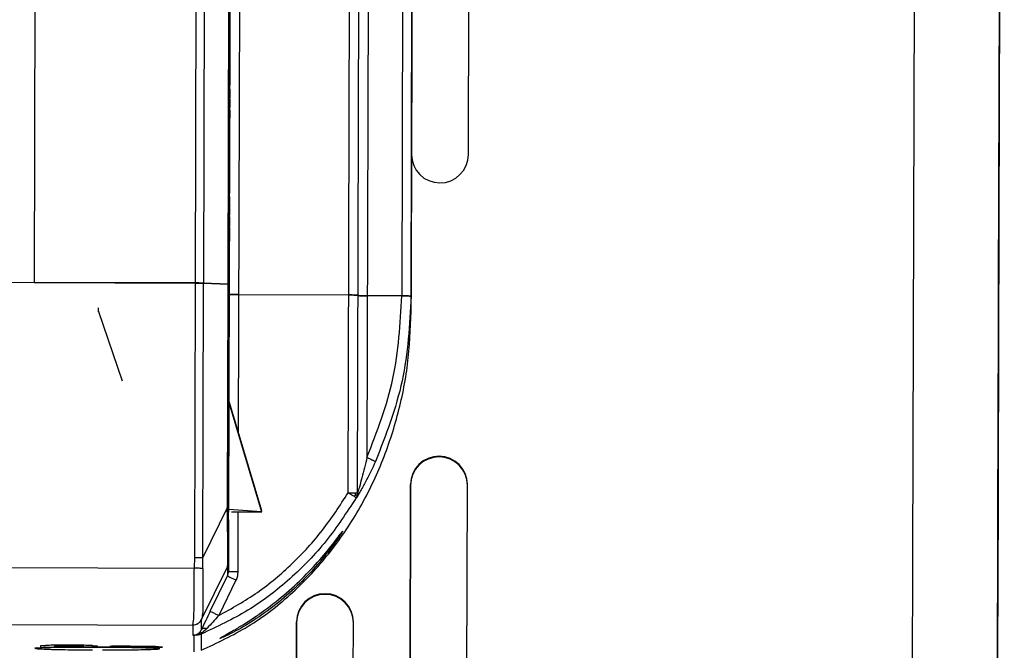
# Model space of a CAD drawing. Header units: millimetres. Extents: x -487 to 230, y -420 to 263.
# Tile 13 of 16: x -6 to 46, y -164 to -131. Entities that reach past the tile are written whole.
import ezdxf

# ---------------------------------------------------------------- set-up
doc = ezdxf.new("R2010")
doc.units = ezdxf.units.MM
doc.header["$PDSIZE"] = -1

msp = doc.modelspace()

# ---------------------------------------------------------------- linework, layer by layer
at = {"color": 7, "linetype": 'Continuous', "lineweight": 25}
for p, q in [((41.385, -33.537), (40.933, -198.491)), ((45.885, -33.654), (45.433, -198.609)), ((45.827, -55.056), (45.442, -195.498)), ((-5.117, -70.798), (-5.319, -144.484)), ((11.255, -155.591), (11.481, -72.934)), ((11.751, -155.604), (11.977, -72.947)), ((5.105, -73.58), (4.91, -144.569)), ((5.175, -73.587), (4.948, -156.385)), ((11.751, -155.622), (11.973, -74.295)), ((12.469, -74.308), (12.251, -153.725)), ((14.261, -80.503), (14.083, -145.191)), ((14.579, -145.204), (14.756, -80.516)), ((3.2, -144.509), (3.348, -90.606)), ((3.773, -90.613), (3.625, -144.516)), ((17.6, -137.726), (17.668, -112.843)), ((5.562, -113.427), (5.455, -152.419)), ((45.581, -144.754), (45.655, -117.761)), ((45.655, -117.831), (45.581, -144.824)), ((45.58, -145.033), (45.654, -118.041)), ((45.654, -118.111), (45.58, -145.103)), ((4.99, -141.116), (5.04, -122.915)), ((14.626, -128.117), (14.592, -140.583)), ((5.02, -130.158), (5.019, -130.702)), ((5.019, -130.617), (5.018, -131.078)), ((5.018, -131.02), (5.019, -130.754)), ((5.018, -130.809), (5.018, -130.886)), ((5.018, -130.844), (5.018, -130.818)), ((5.018, -130.886), (5.018, -131.027)), ((5.018, -130.939), (5.018, -130.988)), ((5.019, -130.754), (5.019, -130.611)), ((5.019, -130.672), (5.019, -130.665)), ((5.017, -131.221), (5.015, -132.206)), ((5.016, -131.644), (5.017, -131.236)), ((5.017, -131.366), (5.016, -131.614)), ((5.016, -131.608), (5.017, -131.368)), ((5.017, -131.378), (5.018, -130.951)), ((5.018, -130.972), (5.017, -131.509)), ((5.018, -131.004), (5.017, -131.418)), ((5.017, -131.223), (5.018, -131.137)), ((5.018, -131.137), (5.017, -131.415)), ((5.017, -131.22), (5.018, -131.147)), ((5.018, -131.154), (5.017, -131.407)), ((5.017, -131.408), (5.017, -131.159)), ((5.017, -131.191), (5.017, -131.385)), ((5.017, -131.242), (5.017, -131.194)), ((5.017, -131.269), (5.017, -131.198)), ((5.017, -131.226), (5.017, -131.384)), ((5.017, -131.416), (5.017, -131.339)), ((5.017, -131.407), (5.017, -131.416)), ((5.018, -130.951), (5.018, -131.004)), ((5.015, -131.943), (5.014, -132.589)), ((5.014, -132.289), (5.015, -131.954)), ((5.015, -131.901), (5.017, -131.468)), ((5.017, -131.506), (5.015, -131.907)), ((5.016, -131.545), (5.015, -131.91)), ((5.016, -131.64), (5.015, -132.194)), ((5.015, -132.237), (5.016, -131.765)), ((5.017, -131.475), (5.016, -131.72)), ((5.016, -131.725), (5.017, -131.499)), ((5.016, -131.608), (5.016, -131.537)), ((5.016, -131.727), (5.016, -131.713)), ((5.014, -132.411), (5.01, -134.057)), ((5.013, -132.89), (5.015, -132.139)), ((5.013, -132.674), (5.014, -132.32)), ((5.013, -132.776), (5.014, -132.397)), ((5.015, -132.189), (5.014, -132.314)), ((5.014, -132.414), (5.014, -132.372)), ((5.014, -132.386), (5.014, -132.577)), ((5.014, -132.432), (5.014, -132.411)), ((5.015, -132.175), (5.015, -132.233)), ((5.013, -132.685), (5.013, -132.707)), ((5.013, -132.716), (5.013, -132.711)), ((5.012, -133.061), (5.01, -133.707)), ((5.01, -134.009), (5.012, -133.258)), ((5.01, -133.895), (5.011, -133.516)), ((5.011, -133.407), (5.012, -133.058)), ((5.011, -133.621), (5.012, -133.267)), ((5.012, -133.274), (5.011, -133.432)), ((5.011, -133.362), (5.012, -133.319)), ((5.011, -133.505), (5.011, -133.696)), ((5.011, -133.51), (5.011, -133.531)), ((5.01, -133.972), (5.01, -134.05)), ((5.008, -134.694), (5.009, -134.267)), ((5.009, -134.273), (5.008, -134.568)), ((5.008, -134.5), (5.008, -134.453)), ((5.008, -134.453), (5.008, -134.731)), ((5.008, -134.724), (5.008, -134.475)), ((5.008, -134.481), (5.008, -134.475)), ((5.008, -134.726), (5.008, -134.5)), ((5.008, -134.507), (5.008, -134.701)), ((45.535, -161.389), (45.609, -134.396)), ((45.609, -134.466), (45.535, -161.459)), ((45.536, -161.109), (45.61, -134.117)), ((45.61, -134.186), (45.536, -161.179)), ((5.006, -135.217), (5.008, -134.784)), ((5.007, -134.822), (5.006, -135.223)), ((5.007, -134.861), (5.006, -135.226)), ((5.008, -134.791), (5.007, -135.041)), ((5.007, -135.008), (5.007, -134.815)), ((5.007, -135.043), (5.007, -134.853)), ((5.008, -134.661), (5.008, -134.734)), ((5.006, -135.387), (5.005, -135.808)), ((5.005, -135.903), (5.005, -135.586)), ((5.006, -135.399), (5.006, -135.385)), ((5.003, -136.407), (5.004, -135.973)), ((5.004, -136.025), (5.003, -136.284)), ((5.004, -136.148), (5.005, -135.903)), ((5.005, -135.655), (5.005, -135.701)), ((5.003, -136.284), (5.002, -136.641)), ((5.002, -136.737), (5.003, -136.402)), ((5.002, -136.809), (5.003, -136.407)), ((5.003, -136.5), (5.003, -136.556)), ((5.004, -136.226), (5.004, -136.17)), ((4.999, -137.896), (5.002, -136.942)), ((5.002, -136.859), (5.001, -137.163)), ((5.002, -136.963), (5.002, -136.737)), ((4.999, -137.888), (5, -137.479)), ((5, -137.485), (4.999, -137.946)), ((4.999, -137.865), (5, -137.686)), ((5, -137.687), (4.999, -137.895)), ((5, -137.677), (5, -137.687)), ((4.997, -138.476), (4.999, -138.014)), ((4.999, -138.073), (4.997, -138.481)), ((4.998, -138.107), (5, -137.723)), ((4.999, -138.022), (4.998, -138.275)), ((4.999, -138.058), (4.998, -138.118)), ((4.998, -138.207), (4.999, -138.065)), ((4.998, -138.284), (4.998, -138.207)), ((4.999, -137.777), (5, -137.712)), ((4.997, -138.502), (4.997, -138.518)), ((4.997, -138.581), (4.997, -138.641)), ((4.997, -138.641), (4.997, -138.624)), ((4.998, -138.218), (4.998, -138.235)), ((4.998, -138.235), (4.998, -138.302)), ((4.998, -138.356), (4.998, -138.34)), ((4.995, -139.317), (4.997, -138.809)), ((4.996, -139.174), (4.997, -138.765)), ((4.997, -138.771), (4.996, -139.067)), ((4.996, -138.972), (4.996, -138.963)), ((4.996, -138.963), (4.996, -139.04)), ((4.996, -139.151), (4.996, -138.972)), ((4.996, -139.04), (4.996, -139.181)), ((4.993, -140.04), (4.994, -139.616)), ((4.995, -139.294), (4.994, -139.719)), ((4.994, -139.715), (4.995, -139.301)), ((4.995, -139.308), (4.994, -139.561)), ((4.995, -139.431), (4.994, -139.768)), ((4.994, -139.57), (4.995, -139.493)), ((4.994, -139.561), (4.994, -139.57)), ((4.994, -139.768), (4.994, -139.715)), ((4.995, -139.493), (4.995, -139.423)), ((4.99, -141.04), (4.992, -140.293)), ((4.992, -140.443), (4.993, -140.094)), ((4.993, -140.274), (4.992, -140.481)), ((4.993, -140.097), (4.993, -140.233)), ((4.989, -141.362), (4.992, -140.532)), ((4.992, -140.383), (4.991, -140.743)), ((4.992, -140.54), (4.991, -140.731)), ((4.991, -140.93), (4.992, -140.551)), ((4.991, -140.883), (4.991, -140.648)), ((4.991, -140.815), (4.991, -140.905)), ((4.992, -140.343), (4.992, -140.468)), ((14.592, -140.583), (14.591, -141.018)), ((4.99, -141.114), (4.989, -141.384)), ((14.591, -141.018), (14.579, -145.203)), ((4.988, -141.775), (4.989, -141.421)), ((4.988, -141.818), (4.988, -141.812)), ((4.989, -141.708), (4.989, -141.372)), ((4.989, -141.444), (4.989, -141.44)), ((4.989, -141.587), (4.989, -141.601)), ((4.989, -141.664), (4.989, -141.724)), ((4.989, -141.724), (4.989, -141.708)), ((4.981, -144.535), (4.987, -142.125)), ((4.986, -142.549), (4.987, -142.139)), ((3.198, -144.507), (-7.036, -144.479)), ((-5.319, -144.484), (3.2, -144.509)), ((3.158, -158.998), (3.198, -144.507)), ((3.587, -159.001), (3.627, -144.514)), ((3.625, -144.516), (4.91, -144.569)), ((4.909, -144.567), (3.627, -144.514)), ((4.909, -144.567), (4.877, -156.383)), ((4.979, -145.11), (4.981, -144.574)), ((4.979, -145.11), (4.967, -149.623)), ((5.475, -145.123), (11.284, -145.141)), ((11.779, -145.172), (11.779, -145.154)), ((14.083, -145.191), (12.275, -145.185)), ((14.577, -146.017), (14.579, -145.204)), ((14.538, -146.021), (14.577, -146.017)), ((4.967, -149.623), (4.966, -149.941)), ((4.965, -150.315), (4.966, -149.916)), ((4.964, -150.775), (4.964, -150.622)), ((4.963, -150.879), (4.948, -156.473)), ((4.96, -156.474), (4.975, -150.881)), ((4.963, -150.879), (4.975, -150.881)), ((4.973, -150.806), (6.683, -156.525)), ((4.975, -150.881), (6.683, -156.592)), ((45.494, -176.375), (45.564, -151.032)), ((45.563, -151.102), (45.494, -176.445)), ((45.495, -176.095), (45.564, -150.752)), ((45.564, -150.822), (45.495, -176.165)), ((16.056, -153.688), (16.056, -153.653)), ((14.552, -155.149), (14.517, -168.035)), ((14.517, -168.035), (14.552, -155.184)), ((14.552, -155.184), (14.552, -155.149)), ((17.517, -168.043), (17.552, -155.157)), ((17.552, -155.192), (17.552, -155.157)), ((11.663, -155.709), (11.556, -155.774)), ((11.732, -155.736), (11.68, -155.858)), ((11.68, -155.877), (11.68, -155.858)), ((11.751, -155.604), (11.732, -155.736)), ((11.751, -155.622), (11.751, -155.604)), ((4.877, -156.383), (3.587, -159.001)), ((4.948, -156.473), (4.949, -156.321)), ((4.947, -157.014), (4.948, -156.614)), ((4.96, -156.474), (4.948, -156.473)), ((6.683, -156.592), (4.96, -156.474)), ((5.098, -156.589), (6.698, -156.593)), ((5.443, -156.59), (5.435, -159.764)), ((6.698, -156.593), (6.683, -156.525)), ((6.683, -156.592), (6.698, -156.593)), ((4.946, -157.321), (4.939, -159.751)), ((4.945, -157.639), (4.946, -157.321)), ((4.946, -157.321), (4.945, -157.639)), ((3.141, -159.561), (3.158, -158.998)), ((3.582, -159.588), (3.587, -159.001)), ((3.515, -162.282), (4.891, -159.492)), ((4.891, -159.492), (4.889, -159.967)), ((4.939, -159.751), (4.94, -159.276)), ((-7.062, -159.533), (3.141, -159.561)), ((3.98, -161.847), (4.889, -159.967)), ((5.335, -160.197), (4.425, -162.076)), ((10.036, -160.952), (10.036, -160.917)), ((-6.997, -162.55), (3.059, -162.578)), ((3.059, -162.578), (3.058, -163.112)), ((3.059, -162.578), (3.064, -162.561)), ((3.51, -162.824), (3.511, -162.296)), ((3.511, -162.296), (3.515, -162.282)), ((8.532, -162.412), (8.507, -171.482)), ((8.507, -171.482), (8.532, -162.447)), ((8.532, -162.447), (8.532, -162.412)), ((11.507, -171.49), (11.532, -162.421)), ((11.532, -162.456), (11.532, -162.421)), ((3.121, -163.116), (3.119, -163.98)), ((3.255, -163.111), (3.497, -163.052)), ((3.497, -163.052), (3.494, -163.909)), ((-4.722, -163.68), (-4.972, -163.679)), ((-4.972, -163.679), (-4.972, -163.719)), ((-4.721, -163.661), (-4.722, -163.68)), ((-4.222, -163.681), (-4.221, -163.662)), ((-4.221, -163.662), (-4.164, -163.656)), ((-2.779, -163.66), (-2.721, -163.666)), ((-2.721, -163.666), (-2.722, -163.685)), ((-2.222, -163.686), (-2.221, -163.668)), ((-5.14, -163.781), (-5.272, -163.802)), ((-2.722, -163.685), (-4.222, -163.681)), ((-1.972, -163.687), (-2.222, -163.686)), ((-1.972, -163.727), (-1.972, -163.687)), ((-1.225, -163.688), (-1.317, -163.709)), ((-1.317, -163.709), (0.467, -163.729)), ((0.467, -163.729), (0.309, -163.735)), ((0.309, -163.735), (1.467, -163.736)), ((1.095, -163.707), (0.937, -163.713)), ((1.467, -163.736), (1.095, -163.707)), ((1.191, -163.799), (1.245, -163.805))]:
    msp.add_line(p, q, dxfattribs=at)
at = {"color": 7, "linetype": 'Continuous'}
for q in [(-1.923, -145.827), (-0.677, -149.668)]:
    msp.add_line((-1.923, -146.008), q, dxfattribs=at)
at = {"color": 7, "linetype": 'Continuous', "lineweight": 25, "flags": 128}
for points in [[(45.609, -134.396), (45.611, -133.825), (45.612, -133.346), (45.613, -133.033), (45.613, -132.932), (45.613, -133.059), (45.612, -133.396), (45.611, -133.89), (45.609, -134.466)], [(45.61, -134.117), (45.611, -133.545), (45.613, -133.066), (45.614, -132.753), (45.614, -132.652), (45.614, -132.779), (45.613, -133.116), (45.611, -133.61), (45.61, -134.186)], [(45.581, -144.824), (45.579, -145.395), (45.578, -145.874), (45.577, -146.187), (45.577, -146.288), (45.577, -146.161), (45.578, -145.824), (45.579, -145.33), (45.581, -144.754)], [(45.58, -145.103), (45.578, -145.675), (45.577, -146.154), (45.576, -146.467), (45.576, -146.568), (45.576, -146.441), (45.577, -146.104), (45.578, -145.61), (45.58, -145.033)], [(45.564, -151.032), (45.565, -150.461), (45.566, -149.982), (45.567, -149.668), (45.568, -149.567), (45.567, -149.695), (45.566, -150.031), (45.565, -150.525), (45.563, -151.102)], [(45.564, -150.752), (45.566, -150.181), (45.567, -149.702), (45.568, -149.388), (45.568, -149.287), (45.568, -149.415), (45.567, -149.751), (45.566, -150.245), (45.564, -150.822)], [(45.535, -161.459), (45.533, -162.03), (45.532, -162.509), (45.531, -162.823), (45.531, -162.924), (45.531, -162.796), (45.532, -162.46), (45.534, -161.966), (45.535, -161.389)], [(45.536, -161.179), (45.534, -161.75), (45.533, -162.229), (45.532, -162.543), (45.532, -162.644), (45.532, -162.516), (45.533, -162.18), (45.534, -161.686), (45.536, -161.109)]]:
    msp.add_lwpolyline(points, dxfattribs=at)
at = {"color": 7, "linetype": 'Continuous', "lineweight": 25}
for centre, start, end in [((16.1, -137.722), 179.8556, 359.8305), ((16.052, -155.153), 89.8352, 179.8352), ((16.052, -155.188), 89.8352, 179.8352), ((16.052, -155.153), 359.8508, 89.8508), ((16.052, -155.188), 359.8508, 89.8508), ((10.032, -162.417), 89.8352, 179.8352), ((10.032, -162.452), 89.8352, 179.8352), ((10.032, -162.417), 359.8508, 89.8508), ((10.032, -162.452), 359.8508, 89.8508)]:
    msp.add_arc(centre, 1.5, start, end, dxfattribs=at)
for points, knots in [([(5.002, -136.974), (5.001, -137.01), (5.001, -137.079), (5.001, -137.247), (5, -137.387), (5, -137.476), (5, -137.485), (5, -137.486)], [0, 0, 0, 0, 0.308153, 0.604635, 0.960243, 0.993731, 1, 1, 1, 1]), ([(4.998, -138.309), (4.998, -138.331), (4.998, -138.374), (4.997, -138.54), (4.997, -138.66), (4.996, -138.816), (4.996, -138.852)], [0, 0, 0, 0, 0.106099, 0.209585, 0.816948, 1, 1, 1, 1]), ([(4.996, -139.129), (4.996, -139.061), (4.996, -138.913), (4.997, -138.723), (4.997, -138.605), (4.997, -138.562)], [0, 0, 0, 0, 0.353618, 0.761753, 1, 1, 1, 1]), ([(4.998, -138.329), (4.998, -138.337), (4.998, -138.35), (4.998, -138.363), (4.998, -138.367), (4.998, -138.367), (4.998, -138.367), (4.998, -138.367), (4.998, -138.367), (4.998, -138.364), (4.998, -138.355), (4.998, -138.345), (4.998, -138.339)], [0, 0, 0, 0, 0.335855, 0.526468, 0.542267, 0.548917, 0.555263, 0.56181, 0.569019, 0.586672, 0.718247, 1, 1, 1, 1]), ([(4.993, -140.244), (4.993, -140.179), (4.993, -140.046), (4.994, -139.877), (4.994, -139.769), (4.994, -139.731)], [0, 0, 0, 0, 0.379061, 0.777666, 1, 1, 1, 1]), ([(4.993, -139.95), (4.993, -140), (4.993, -140.053), (4.993, -140.104), (4.993, -140.108), (4.993, -140.108)], [0, 0, 0, 0, 0.937775, 0.995989, 1, 1, 1, 1]), ([(4.993, -140.221), (4.993, -140.208), (4.993, -140.173), (4.993, -140.127), (4.993, -140.09), (4.993, -140.077), (4.993, -140.075), (4.993, -140.075)], [0, 0, 0, 0, 0.250017, 0.69822, 0.944913, 0.991045, 1, 1, 1, 1]), ([(4.991, -140.852), (4.991, -140.873), (4.991, -140.904), (4.991, -140.924), (4.991, -140.925), (4.991, -140.921), (4.991, -140.912), (4.991, -140.886), (4.991, -140.802), (4.991, -140.721), (4.991, -140.659)], [0, 0, 0, 0, 0.2004212, 0.2922913, 0.3301606, 0.3656373, 0.4030375, 0.4472114, 0.5758599, 1, 1, 1, 1]), ([(4.991, -140.712), (4.991, -140.734), (4.991, -140.785), (4.991, -140.828), (4.991, -140.852)], [0, 0, 0, 0, 0.434757, 1, 1, 1, 1]), ([(4.99, -141.012), (4.99, -141.187), (4.989, -141.402), (4.989, -141.493), (4.989, -141.509)], [0, 0, 0, 0, 0.815684, 1, 1, 1, 1]), ([(4.989, -141.554), (4.989, -141.554), (4.989, -141.554), (4.989, -141.553), (4.989, -141.552), (4.989, -141.549), (4.989, -141.543), (4.989, -141.529), (4.989, -141.518), (4.989, -141.488), (4.989, -141.455), (4.989, -141.406), (4.989, -141.38), (4.989, -141.367), (4.989, -141.363), (4.989, -141.362), (4.989, -141.362)], [0, 0, 0, 0, 0.0091, 0.017185, 0.025329, 0.034587, 0.059021, 0.117621, 0.211926, 0.23269, 0.608931, 0.801344, 0.941685, 0.981096, 0.993111, 1, 1, 1, 1]), ([(3.627, -144.514), (3.6, -144.513), (3.547, -144.511), (3.437, -144.509), (3.319, -144.508), (3.238, -144.507), (3.198, -144.507)], [0, 0, 0, 0, 0.268467, 0.524627, 0.768474, 1, 1, 1, 1]), ([(12.251, -153.725), (12.782, -152.352), (13.845, -149.604), (14.004, -146.662), (14.083, -145.191)], [0, 0, 0, 0, 0.499836, 1, 1, 1, 1]), ([(14.579, -145.204), (14.498, -146.71), (14.335, -149.722), (13.247, -152.536), (12.702, -153.944)], [0, 0, 0, 0, 0.499921, 1, 1, 1, 1]), ([(14.579, -145.204), (14.571, -145.202), (14.556, -145.199), (14.443, -145.195), (14.279, -145.192), (14.149, -145.191), (14.083, -145.191)], [0, 0, 0, 0, 0.250598, 0.499785, 0.749187, 1, 1, 1, 1]), ([(3.494, -163.909), (4.339, -163.516), (6.029, -162.73), (8.25, -161.012), (10.178, -158.988), (11.77, -156.689), (13.018, -154.188), (13.907, -151.542), (14.467, -148.803), (14.54, -146.945), (14.577, -146.017)], [0, 0, 0, 0, 0.125058, 0.250139, 0.375143, 0.500168, 0.625129, 0.750108, 0.87505, 1, 1, 1, 1]), ([(4.964, -150.775), (4.964, -150.781), (4.964, -150.794), (4.964, -150.829), (4.964, -150.858), (4.963, -150.879)], [0, 0, 0, 0, 0.216031, 0.448089, 1, 1, 1, 1]), ([(4.964, -150.775), (4.964, -150.777), (4.965, -150.781), (4.97, -150.797), (4.973, -150.806)], [0, 0, 0, 0, 0.450867, 1, 1, 1, 1]), ([(4.973, -150.806), (4.972, -150.804), (4.971, -150.8), (4.97, -150.799), (4.969, -150.801), (4.969, -150.806), (4.969, -150.812), (4.97, -150.823), (4.972, -150.847), (4.974, -150.867), (4.975, -150.881)], [0, 0, 0, 0, 0.14815, 0.265236, 0.359253, 0.402262, 0.445539, 0.541494, 0.661684, 1, 1, 1, 1]), ([(12.251, -153.725), (12.165, -154.086), (12.038, -154.621), (11.869, -155.228), (11.787, -155.503), (11.759, -155.597), (11.751, -155.62), (11.751, -155.622), (11.751, -155.622)], [0, 0, 0, 0, 0.522798, 0.775545, 0.914412, 0.961613, 0.981452, 1, 1, 1, 1]), ([(12.251, -153.725), (12.308, -153.751), (12.396, -153.791), (12.501, -153.841), (12.573, -153.875), (12.631, -153.904), (12.687, -153.932), (12.696, -153.939), (12.702, -153.944)], [0, 0, 0, 0, 0.239566, 0.368431, 0.5, 0.631569, 0.760433, 1, 1, 1, 1]), ([(12.702, -153.944), (12.525, -154.317), (12.255, -154.885), (11.914, -155.492), (11.762, -155.749), (11.693, -155.86), (11.684, -155.871), (11.68, -155.877)], [0, 0, 0, 0, 0.473315, 0.7186, 0.850499, 0.922318, 1, 1, 1, 1]), ([(11.68, -155.858), (11.175, -156.632), (10.163, -158.179), (8.225, -160.174), (6.018, -161.881), (4.337, -162.661), (3.497, -163.052)], [0, 0, 0, 0, 0.249696, 0.499584, 0.749689, 1, 1, 1, 1]), ([(4.425, -162.076), (5.12, -161.688), (6.509, -160.912), (8.335, -159.361), (9.956, -157.598), (10.822, -156.26), (11.255, -155.591)], [0, 0, 0, 0, 0.249655, 0.499523, 0.749651, 1, 1, 1, 1]), ([(11.556, -155.774), (11.534, -155.761), (11.491, -155.734), (11.414, -155.686), (11.335, -155.638), (11.281, -155.606), (11.255, -155.591)], [0, 0, 0, 0, 0.26259, 0.51978, 0.766805, 1, 1, 1, 1]), ([(11.68, -155.858), (11.679, -155.857), (11.676, -155.853), (11.652, -155.837), (11.614, -155.811), (11.576, -155.787), (11.556, -155.774)], [0, 0, 0, 0, 0.233195, 0.48022, 0.73741, 1, 1, 1, 1]), ([(11.663, -155.709), (11.655, -155.691), (11.641, -155.655), (11.617, -155.615), (11.606, -155.595)], [0, 0, 0, 0, 0.50237, 1, 1, 1, 1]), ([(11.732, -155.736), (11.729, -155.734), (11.723, -155.729), (11.683, -155.716), (11.663, -155.709)], [0, 0, 0, 0, 0.499421, 1, 1, 1, 1]), ([(4.891, -159.492), (4.897, -159.433), (4.906, -159.348), (4.91, -158.927), (4.908, -158.412), (4.899, -157.545), (4.885, -156.793), (4.877, -156.383)], [0, 0, 0, 0, 0.2615132, 0.381846, 0.5019176, 0.7291238, 1, 1, 1, 1]), ([(4.94, -159.276), (4.941, -159.238), (4.941, -159.181), (4.942, -158.809), (4.943, -158.428), (4.944, -157.964), (4.946, -157.285), (4.947, -156.743), (4.948, -156.385)], [0, 0, 0, 0, 0.249041, 0.373201, 0.497221, 0.616852, 0.747369, 1, 1, 1, 1]), ([(10.972, -157.621), (10.954, -157.653), (10.918, -157.716), (10.595, -158.19), (9.998, -158.982), (9.087, -160.015), (8.024, -161.032), (6.85, -161.961), (5.863, -162.594), (5.197, -162.96), (4.8, -163.157), (4.531, -163.274), (4.497, -163.279), (4.479, -163.282)], [0, 0, 0, 0, 0.062611, 0.125179, 0.249582, 0.374073, 0.498691, 0.623509, 0.748469, 0.811321, 0.874211, 0.937108, 1, 1, 1, 1]), ([(4.479, -163.282), (4.497, -163.267), (4.531, -163.239), (4.8, -163.089), (5.197, -162.865), (5.864, -162.468), (6.851, -161.814), (8.025, -160.88), (9.088, -159.877), (9.999, -158.871), (10.595, -158.115), (10.918, -157.681), (10.954, -157.641), (10.972, -157.621)], [0, 0, 0, 0, 0.062891, 0.1257816, 0.1886701, 0.2515265, 0.3764861, 0.5013053, 0.6259275, 0.7504209, 0.8748247, 0.9373917, 1, 1, 1, 1]), ([(3.064, -162.561), (3.079, -162.483), (3.11, -162.326), (3.136, -161.622), (3.118, -160.671), (3.133, -159.933), (3.141, -159.561)], [0, 0, 0, 0, 0.249699, 0.498255, 0.747733, 1, 1, 1, 1]), ([(3.582, -159.588), (3.558, -159.586), (3.509, -159.583), (3.401, -159.577), (3.275, -159.569), (3.185, -159.564), (3.141, -159.561)], [0, 0, 0, 0, 0.245375, 0.5, 0.754625, 1, 1, 1, 1]), ([(3.582, -159.588), (3.58, -159.913), (3.577, -160.568), (3.606, -161.405), (3.578, -162.041), (3.536, -162.202), (3.515, -162.282)], [0, 0, 0, 0, 0.24757, 0.498136, 0.749658, 1, 1, 1, 1]), ([(5.435, -159.764), (5.43, -159.839), (5.422, -159.989), (5.364, -160.127), (5.335, -160.197)], [0, 0, 0, 0, 0.499997, 1, 1, 1, 1]), ([(3.98, -161.847), (3.899, -162.014), (3.734, -162.354), (3.585, -162.666), (3.51, -162.824)], [0, 0, 0, 0, 0.492182, 1, 1, 1, 1]), ([(4.425, -162.076), (4.321, -162.19), (4.116, -162.414), (3.918, -162.631), (3.821, -162.737)], [0, 0, 0, 0, 0.508549, 1, 1, 1, 1]), ([(3.064, -162.561), (3.11, -162.558), (3.203, -162.551), (3.334, -162.492), (3.445, -162.402), (3.492, -162.321), (3.515, -162.282)], [0, 0, 0, 0, 0.244993, 0.5, 0.755007, 1, 1, 1, 1]), ([(3.058, -163.112), (3.082, -163.112), (3.122, -163.112), (3.18, -163.101), (3.222, -163.089), (3.247, -163.079), (3.271, -163.069), (3.3, -163.054), (3.367, -163.012), (3.427, -162.955), (3.48, -162.882), (3.502, -162.84), (3.51, -162.824)], [0, 0, 0, 0, 0.141865, 0.237521, 0.289919, 0.314724, 0.339821, 0.389487, 0.451111, 0.717065, 0.897485, 1, 1, 1, 1]), ([(3.058, -163.112), (3.073, -163.113), (3.091, -163.114), (3.112, -163.115), (3.119, -163.116), (3.121, -163.116)], [0, 0, 0, 0, 0.693252, 0.89493, 1, 1, 1, 1]), ([(3.255, -163.111), (3.229, -163.113), (3.174, -163.118), (3.139, -163.116), (3.121, -163.116)], [0, 0, 0, 0, 0.4708147, 1, 1, 1, 1]), ([(3.821, -162.737), (3.744, -162.809), (3.626, -162.92), (3.43, -163.036), (3.315, -163.085), (3.255, -163.111)], [0, 0, 0, 0, 0.47194, 0.725436, 1, 1, 1, 1]), ([(3.51, -162.824), (3.522, -162.807), (3.547, -162.771), (3.619, -162.74), (3.711, -162.726), (3.784, -162.733), (3.821, -162.737)], [0, 0, 0, 0, 0.245888, 0.5, 0.754112, 1, 1, 1, 1]), ([(-5.272, -163.802), (-5.246, -163.81), (-5.187, -163.826), (-4.741, -163.847), (-4.145, -163.864), (-3.526, -163.876), (-2.87, -163.884), (-2.422, -163.886), (-2.238, -163.887)], [0, 0, 0, 0, 0.190536, 0.431548, 0.572589, 0.72557, 0.887692, 1, 1, 1, 1]), ([(-5.188, -163.787), (-5.188, -163.787), (-5.188, -163.787), (-5.138, -163.78), (-5.039, -163.776), (-4.999, -163.774)], [0, 0, 0, 0, 0.1355765, 0.6449996, 1, 1, 1, 1]), ([(0.976, -163.787), (0.886, -163.782), (0.705, -163.772), (0.195, -163.758), (-0.416, -163.747), (-1.16, -163.738), (-1.972, -163.733), (-2.784, -163.734), (-3.527, -163.738), (-4.14, -163.747), (-4.686, -163.758), (-4.887, -163.769), (-4.999, -163.775)], [0, 0, 0, 0, 0.089946, 0.180144, 0.277978, 0.381658, 0.488529, 0.595399, 0.699079, 0.796913, 0.887112, 1, 1, 1, 1]), ([(-4.999, -163.774), (-4.944, -163.771), (-4.783, -163.762), (-4.276, -163.749), (-3.514, -163.738), (-2.706, -163.733), (-2.18, -163.734), (-1.972, -163.734)], [0, 0, 0, 0, 0.121091, 0.354488, 0.596623, 0.840367, 1, 1, 1, 1]), ([(-1.972, -163.734), (-1.806, -163.735), (-1.324, -163.737), (-0.543, -163.745), (0.247, -163.759), (0.779, -163.774), (0.933, -163.784), (0.976, -163.787)], [0, 0, 0, 0, 0.1329102, 0.3879838, 0.6435418, 0.8985755, 1, 1, 1, 1]), ([(-1.706, -163.888), (-1.522, -163.888), (-1.074, -163.889), (-0.419, -163.884), (0.201, -163.876), (0.797, -163.863), (1.243, -163.844), (1.302, -163.827), (1.328, -163.82)], [0, 0, 0, 0, 0.112316, 0.274436, 0.427416, 0.568456, 0.809465, 1, 1, 1, 1]), ([(1.328, -163.82), (1.315, -163.813), (1.296, -163.801), (1.058, -163.791), (0.976, -163.787)], [0, 0, 0, 0, 0.654985, 1, 1, 1, 1])]:
    msp.add_open_spline(points, degree=3, knots=knots, dxfattribs=at)
for points in [[(4.997, -138.809), (4.997, -138.811), (4.997, -138.815), (4.996, -138.842), (4.996, -138.88), (4.996, -138.91), (4.996, -138.925)], [(4.993, -140.274), (4.993, -140.269), (4.993, -140.259), (4.993, -140.234), (4.993, -140.204), (4.993, -140.171), (4.993, -140.138), (4.993, -140.108), (4.993, -140.084), (4.993, -140.075), (4.993, -140.071)], [(4.987, -142.139), (4.987, -142.121), (4.988, -142.084), (4.988, -141.845), (4.989, -141.51), (4.99, -141.247), (4.99, -141.116)], [(4.989, -141.384), (4.989, -141.387), (4.989, -141.391), (4.989, -141.39), (4.989, -141.383), (4.989, -141.369), (4.99, -141.35), (4.99, -141.327), (4.99, -141.302), (4.99, -141.283), (4.99, -141.274)], [(4.99, -141.009), (4.99, -141.021), (4.99, -141.044), (4.99, -141.075), (4.99, -141.1), (4.99, -141.109), (4.99, -141.114)], [(4.989, -141.573), (4.989, -141.703), (4.988, -141.965), (4.987, -142.29), (4.986, -142.513), (4.986, -142.537), (4.986, -142.549)], [(3.2, -144.509), (3.243, -144.509), (3.328, -144.509), (3.447, -144.511), (3.551, -144.513), (3.6, -144.515), (3.625, -144.516)], [(4.981, -144.574), (4.978, -144.573), (4.971, -144.57), (4.93, -144.568), (4.909, -144.567)], [(4.979, -145.11), (4.987, -145.112), (5.002, -145.115), (5.116, -145.119), (5.28, -145.122), (5.41, -145.123), (5.475, -145.123)], [(5.475, -145.123), (5.41, -145.123), (5.28, -145.122), (5.116, -145.119), (5.002, -145.115), (4.987, -145.112), (4.979, -145.11)], [(11.779, -145.154), (11.772, -145.152), (11.757, -145.149), (11.643, -145.145), (11.479, -145.142), (11.349, -145.141), (11.284, -145.141)], [(11.284, -145.141), (11.349, -145.141), (11.479, -145.142), (11.643, -145.145), (11.757, -145.149), (11.772, -145.152), (11.779, -145.154)], [(11.779, -145.172), (11.787, -145.174), (11.801, -145.177), (11.916, -145.181), (12.08, -145.184), (12.21, -145.185), (12.275, -145.185)], [(12.275, -145.185), (12.21, -145.185), (12.08, -145.184), (11.916, -145.181), (11.801, -145.177), (11.787, -145.174), (11.779, -145.172)], [(14.083, -145.191), (14.149, -145.191), (14.279, -145.192), (14.442, -145.195), (14.557, -145.199), (14.572, -145.202), (14.579, -145.204)], [(4.967, -149.623), (4.967, -149.626), (4.967, -149.633), (4.967, -149.7), (4.966, -149.798), (4.966, -149.876), (4.966, -149.916)], [(4.965, -150.315), (4.965, -150.355), (4.965, -150.434), (4.964, -150.534), (4.964, -150.606), (4.964, -150.617), (4.964, -150.622)], [(11.255, -155.591), (11.288, -155.591), (11.353, -155.591), (11.446, -155.592), (11.533, -155.593), (11.581, -155.595), (11.606, -155.595)], [(11.606, -155.595), (11.627, -155.596), (11.671, -155.597), (11.716, -155.599), (11.745, -155.601), (11.749, -155.603), (11.751, -155.604)], [(11.68, -155.877), (11.7, -155.837), (11.741, -155.757), (11.747, -155.667), (11.751, -155.622)], [(4.877, -156.383), (4.898, -156.383), (4.939, -156.384), (4.945, -156.385), (4.948, -156.385)], [(4.949, -156.321), (4.949, -156.324), (4.949, -156.332), (4.948, -156.399), (4.948, -156.496), (4.948, -156.575), (4.948, -156.614)], [(4.947, -157.014), (4.947, -157.053), (4.946, -157.132), (4.946, -157.233), (4.946, -157.304), (4.946, -157.315), (4.946, -157.321)], [(3.158, -158.998), (3.201, -158.998), (3.287, -158.999), (3.407, -158.999), (3.512, -159), (3.562, -159.001), (3.587, -159.001)], [(4.94, -159.276), (4.938, -159.313), (4.934, -159.388), (4.905, -159.457), (4.891, -159.492)], [(4.889, -159.967), (4.904, -159.933), (4.932, -159.863), (4.937, -159.788), (4.939, -159.751)], [(4.889, -159.967), (4.896, -159.972), (4.909, -159.982), (5.012, -160.036), (5.159, -160.111), (5.276, -160.168), (5.335, -160.197)], [(5.435, -159.764), (5.37, -159.764), (5.24, -159.763), (5.076, -159.76), (4.961, -159.755), (4.947, -159.752), (4.939, -159.751)], [(4.425, -162.076), (4.367, -162.048), (4.249, -161.99), (4.102, -161.916), (3.999, -161.862), (3.986, -161.852), (3.98, -161.847)], [(3.511, -162.296), (3.487, -162.336), (3.44, -162.417), (3.329, -162.507), (3.2, -162.567), (3.106, -162.574), (3.059, -162.578)], [(-2.221, -163.668), (-2.24, -163.664), (-2.278, -163.656), (-2.567, -163.646), (-2.98, -163.638), (-3.471, -163.634), (-3.963, -163.635), (-4.376, -163.641), (-4.665, -163.65), (-4.703, -163.657), (-4.721, -163.661)], [(0.937, -163.713), (0.597, -163.707), (-0.084, -163.697), (-0.845, -163.691), (-1.225, -163.688)]]:
    msp.add_open_spline(points, degree=3, dxfattribs=at)
at = {"color": 7, "linetype": 'Continuous'}
msp.add_point((-1.923, -146.008), dxfattribs=at)

doc.saveas('drawing.dxf')
